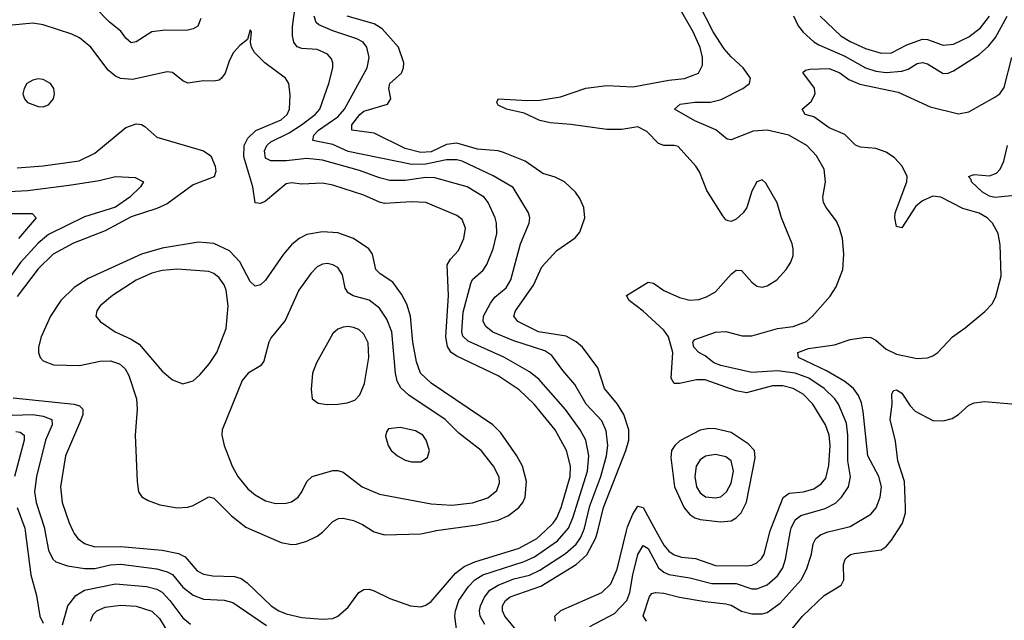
# Model space of a CAD drawing. Header units: inches. Extents: x 1649636 to 1815363, y 506543 to 641975.
# Tile 111 of 256: x 1694599 to 1698407, y 569654 to 571977. Entities that reach past the tile are written whole.
import ezdxf

# ---------------------------------------------------------------- set-up
doc = ezdxf.new("R2010")
doc.units = ezdxf.units.IN
doc.header["$MEASUREMENT"] = 0
doc.layers.add('B6596', color=7, linetype='Continuous')
doc.layers.add('B6597', color=7, linetype='Continuous')

msp = doc.modelspace()

# ---------------------------------------------------------------- linework, layer by layer
at = {"layer": 'B6596', "color": 5}
for points, elevation in [([(1694619.8, 570000), (1694641.8, 569830), (1694663.6, 569750), (1694677.7, 569670), (1694690, 569642.3)], 640), ([(1694696.8, 570000), (1694710, 569924.9), (1694727.6, 569890), (1694739.5, 569879.5), (1694784.2, 569864.2), (1694850, 569854.2), (1694890, 569854.6), (1694950, 569868.9), (1694990, 569870.7), (1695130, 569852.3), (1695170, 569841.2), (1695190.3, 569830.3), (1695230, 569781.7), (1695270, 569751.5), (1695310, 569735.1), (1695390, 569732), (1695423, 569723), (1695553.8, 569633.8)], 660), ([(1694804.4, 570000), (1694809.3, 569989.3), (1694824.6, 569970), (1694850, 569950.8), (1694890, 569937.7), (1694990, 569939), (1695150, 569925.1), (1695212.7, 569912.7), (1695238.6, 569898.6), (1695285.3, 569845.3), (1695310, 569832.3), (1695346, 569826), (1695430, 569823.1), (1695455.5, 569815.5), (1695479, 569799), (1695571.5, 569710), (1695601.8, 569690), (1695630, 569678.3), (1695690, 569664.1), (1695770, 569658.3), (1695810, 569660.8), (1695830, 569669.4), (1695870, 569704.3), (1695910, 569761.4), (1695930, 569772.9), (1695950, 569773.6), (1695970, 569767.5), (1696030, 569737.7), (1696110, 569709.4), (1696150, 569706), (1696170, 569711.8), (1696190, 569726.5), (1696284.5, 569835.5), (1696318.2, 569861.8), (1696359.5, 569880.5), (1696530, 569932.5), (1696599.1, 569970), (1696630.6, 570000)], 680), ([(1695506.2, 570000), (1695610, 569955), (1695650, 569946.4), (1695670, 569948.6), (1695710, 569959.3), (1695750, 569979.7), (1695770, 569994.4), (1695775.3, 570000)], 720), ([(1695963.7, 570000), (1695970, 569996.1), (1696010, 569984.3), (1696150, 569988.5), (1696205.6, 570000)], 720), ([(1696289.9, 569609.9), (1696282.2, 569670), (1696284.2, 569690), (1696297.8, 569730), (1696335, 569785), (1696359.1, 569810), (1696390.6, 569829.4), (1696550, 569881.1), (1696590, 569899.1), (1696678.9, 569961.1), (1696712.5, 570000)], 660), ([(1696397.4, 569637.4), (1696380.1, 569670), (1696377.8, 569690), (1696381.5, 569710), (1696396.2, 569743.8), (1696417.2, 569770), (1696449.1, 569790), (1696510, 569813.8), (1696570, 569827.9), (1696610, 569847.4), (1696710, 569911.8), (1696751.2, 569948.8), (1696767.4, 569972.6), (1696779.2, 570000)], 640), ([(1696524.8, 569610), (1696474.6, 569670), (1696465.9, 569690), (1696466.4, 569710), (1696478, 569730), (1696496.1, 569743.9), (1696614.8, 569785.2), (1696751, 569870), (1696792.5, 569907.5), (1696827.6, 569972.4), (1696834.4, 570000)], 620), ([(1696670.9, 569650), (1696668.3, 569670), (1696691.7, 569691.7), (1696850, 569760.9), (1696885.5, 569794.5), (1696910, 569851.4), (1696946.3, 570000)], 580), ([(1696803.5, 569630), (1696899.9, 569680.1), (1696947.3, 569730), (1696959.1, 569760.9), (1696970.3, 569830), (1696990, 569907.7), (1697010, 569942.9), (1697030, 569931.6), (1697070, 569856.8), (1697090, 569839.7), (1697110, 569830.5), (1697190, 569818.4), (1697275.5, 569795.5), (1697370, 569796), (1697430, 569775.7), (1697450, 569775.5), (1697490, 569790.7), (1697530, 569826), (1697550, 569857.3), (1697561.1, 569890), (1697580.5, 570000)], 560), ([(1697023.5, 569650), (1697010.7, 569670.7), (1697034, 569746), (1697043.1, 569756.9), (1697058.3, 569761.7), (1697090, 569759), (1697150, 569743.3), (1697250, 569725.9), (1697330, 569717.8), (1697350, 569712.2), (1697390, 569688.6), (1697430, 569678.2), (1697470, 569678.3), (1697490, 569683.6), (1697539.9, 569720.1), (1697621.2, 569810), (1697642.3, 569850), (1697660.5, 569910), (1697667.3, 569950), (1697677.7, 569970), (1697696, 569984), (1697724.3, 569995.7), (1697742.2, 570000)], 540), ([(1697059.5, 570000), (1697090, 569944.4), (1697110, 569920.6), (1697130, 569907), (1697158.3, 569898.3), (1697212.5, 569892.5), (1697290, 569866), (1697410, 569864.8), (1697430, 569867.4), (1697450, 569876.3), (1697467.7, 569892.3), (1697478, 569910), (1697501.8, 570000)], 580), ([(1697570, 569600.6), (1697626, 569670), (1697710, 569750.2), (1697775.3, 569790), (1697786.6, 569810), (1697784.5, 569870), (1697790.8, 569890), (1697800.3, 569899.7), (1697811.6, 569908.4), (1697827.6, 569912.4), (1697930, 569926.8), (1697950, 569939.7), (1697970, 569963.5), (1697993.4, 570000)], 520), ([(1694764.1, 569635.9), (1694785.7, 569710), (1694816.8, 569750), (1694850, 569770.5), (1694970, 569795), (1695090, 569784.4), (1695130, 569774.3), (1695150, 569762.8), (1695180.3, 569730), (1695230, 569663), (1695259.1, 569639.1)], 640), ([(1694873.5, 569650), (1694883.6, 569676.4), (1694897.1, 569690), (1694930, 569704.5), (1694990, 569712.3), (1695050, 569708.2), (1695110, 569689.1), (1695140.4, 569660.4), (1695190, 569578.3)], 620)]:
    msp.add_lwpolyline(points, dxfattribs=dict(at, elevation=elevation))
at = {"layer": 'B6597', "color": 5}
for points, elevation in [([(1696712.5, 570000), (1696721.2, 570010), (1696738.3, 570050), (1696795.5, 570230), (1696800.1, 570290), (1696788, 570350), (1696766.3, 570390), (1696709.4, 570469.4), (1696606.8, 570586.8), (1696570, 570614.8), (1696471.8, 570671.8), (1696333.1, 570733.1), (1696313.3, 570753.3), (1696309.3, 570770), (1696314.6, 570845.4), (1696343.3, 570956.7), (1696350, 570971.8), (1696391.6, 571008.4), (1696405.6, 571030), (1696429.5, 571090.5), (1696444.1, 571150), (1696443.6, 571190), (1696438.1, 571210), (1696410.5, 571270), (1696395.8, 571290), (1696330, 571330.4), (1696204.7, 571364.7), (1696170, 571365.8), (1696090, 571354.2), (1696030, 571355.2), (1695990, 571364.8), (1695913.4, 571393.4), (1695770, 571433.4), (1695710, 571439.3), (1695630, 571431), (1695570, 571431.2), (1695550, 571441.4), (1695545.8, 571470), (1695554.4, 571490), (1695570, 571504.9), (1695640.6, 571539.4), (1695688.8, 571570), (1695741.6, 571610), (1695759.3, 571630), (1695795, 571730), (1695810.6, 571790), (1695810.6, 571810), (1695805, 571825), (1695790, 571843.1), (1695750, 571861.4), (1695690, 571865.5), (1695672.1, 571872.1), (1695659.2, 571890), (1695654.5, 571914.5), (1695653.5, 571950), (1695675.9, 572110)], 660), ([(1697580.5, 570000), (1697582.3, 570010), (1697597.5, 570042.5), (1697620.3, 570059.7), (1697714.3, 570085.7), (1697753.6, 570106.4), (1697777.4, 570130), (1697804.2, 570170), (1697811.4, 570208.6), (1697801, 570270), (1697801.5, 570370), (1697795.8, 570415.8), (1697764.9, 570490), (1697751.1, 570510), (1697709.9, 570550), (1697650.5, 570590.5), (1697598, 570610), (1697530, 570618.3), (1697430, 570612.1), (1697310, 570639.4), (1697284, 570650), (1697250, 570677.1), (1697225.1, 570690), (1697206.3, 570710), (1697202.8, 570730), (1697210, 570740.3), (1697290, 570768.3), (1697330.1, 570770.1), (1697393.5, 570753.5), (1697430, 570753.6), (1697530, 570781.9), (1697590.2, 570790.2), (1697642, 570810), (1697665.1, 570830), (1697732.8, 570907.2), (1697756, 570944), (1697781.8, 571010), (1697786, 571070), (1697781.4, 571130), (1697769.8, 571170), (1697757.5, 571197.5), (1697717.3, 571250), (1697707.9, 571270), (1697704.4, 571290), (1697715.5, 571350), (1697710, 571398), (1697680.3, 571450), (1697643.5, 571490), (1697573.1, 571530), (1697490, 571549.9), (1697435, 571545), (1697350, 571511.4), (1697334.4, 571514.4), (1697291.2, 571551.2), (1697210, 571585.2), (1697131.8, 571630), (1697153.2, 571650), (1697210, 571657.9), (1697270, 571657.1), (1697311.8, 571668.2), (1697396.1, 571710), (1697421, 571730), (1697425, 571750), (1697396.5, 571790), (1697350, 571832.7), (1697323.9, 571863.9), (1697281, 571930), (1697222.5, 572042.5)], 560), ([(1695299.1, 571980.9), (1695287.8, 571952.2), (1695270, 571940.8), (1695244.7, 571935.3), (1695163.4, 571936.6), (1695110.1, 571929.9), (1695050, 571890.6), (1695030, 571887.2), (1695010, 571905.1), (1694990, 571932.3), (1694947.1, 571967.1), (1694890, 572025.4)], 660), ([(1697501.8, 570000), (1697504.5, 570010), (1697551, 570129), (1697574.4, 570145.6), (1697630, 570150.1), (1697670, 570162.4), (1697698.5, 570181.5), (1697716.1, 570203.9), (1697727.9, 570252.1), (1697733, 570330), (1697729.9, 570370), (1697715, 570410), (1697666.7, 570490), (1697628.2, 570528.2), (1697590, 570550.9), (1697550, 570560.9), (1697510, 570561.2), (1697410, 570534), (1697370, 570540.6), (1697250, 570583.3), (1697215.9, 570584.1), (1697150, 570569.4), (1697129.7, 570570), (1697117.9, 570590), (1697124.8, 570690), (1697108.5, 570750), (1697090, 570775.3), (1697010, 570849.2), (1696956.4, 570890), (1696946.2, 570910), (1697030, 570961.8), (1697050, 570957.2), (1697089.7, 570929.7), (1697150, 570902.8), (1697190, 570892.1), (1697225, 570895), (1697255.3, 570904.7), (1697290, 570924.2), (1697350, 570992.7), (1697370, 571008.4), (1697390, 571006.7), (1697430, 570961.7), (1697450, 570945.8), (1697470, 570942.8), (1697490, 570946.9), (1697526.6, 570970), (1697562.6, 571010), (1697581.4, 571038.6), (1697590, 571064.7), (1697590.8, 571090), (1697586.4, 571110), (1697544.5, 571210), (1697527.8, 571267.8), (1697484.8, 571344.8), (1697470, 571357.2), (1697450, 571349.2), (1697430, 571314), (1697411.5, 571250), (1697396.9, 571230), (1697370, 571205.1), (1697350, 571196.3), (1697339.3, 571199.3), (1697330, 571202.9), (1697318.4, 571218.4), (1697255.8, 571315.8), (1697227.8, 571387.8), (1697214.2, 571410), (1697145.6, 571485.6), (1697130, 571490.7), (1697090, 571489.9), (1697070, 571497.7), (1697024.1, 571544.1), (1696990, 571561.7), (1696927.4, 571552.6), (1696870, 571551.9), (1696730, 571571.5), (1696650, 571577.6), (1696610, 571586.4), (1696550, 571614.5), (1696481.6, 571630), (1696450, 571645.5), (1696444.1, 571655.9), (1696449, 571671), (1696563.7, 571663.7), (1696610, 571665.7), (1696690, 571677.7), (1696788.3, 571711.7), (1696870, 571721.7), (1696970, 571717.5), (1697110, 571743.1), (1697170.4, 571749.6), (1697223.5, 571770), (1697239, 571801), (1697239.2, 571830), (1697230, 571869.6), (1697203.2, 571930), (1697144.9, 572030)], 580), ([(1696630.6, 570000), (1696662, 570030), (1696675.9, 570050), (1696692.6, 570090), (1696727.7, 570210), (1696728.7, 570250), (1696713.1, 570310), (1696670, 570390.6), (1696588.8, 570490), (1696530, 570544.7), (1696450, 570598.7), (1696290, 570675), (1696268, 570690), (1696253, 570713), (1696246.9, 570750), (1696257.6, 570910), (1696252, 571028), (1696264.5, 571050), (1696296.1, 571083.9), (1696317, 571130), (1696322.6, 571170), (1696310, 571203.5), (1696290, 571219.3), (1696170, 571269.9), (1696112.7, 571272.7), (1696010, 571265.8), (1695990, 571270.4), (1695930, 571298.4), (1695810, 571337.2), (1695770, 571344.2), (1695690, 571340.5), (1695650, 571345.4), (1695630, 571341.8), (1695550, 571274.7), (1695530, 571266), (1695510, 571268.3), (1695501.2, 571330), (1695466.2, 571446.2), (1695467.4, 571490), (1695481.4, 571518.6), (1695511.9, 571548.1), (1695610, 571588.9), (1695633.1, 571610), (1695643, 571630), (1695644.8, 571684.8), (1695639.8, 571730), (1695626.6, 571750), (1695546.6, 571810), (1695507.8, 571850), (1695495.6, 571870), (1695492, 571890), (1695495.3, 571930), (1695490, 571938), (1695479.8, 571900.2), (1695450, 571877), (1695426.5, 571850), (1695410, 571819.5), (1695393.2, 571770), (1695379.5, 571750), (1695370, 571743.1), (1695350, 571739.3), (1695310, 571740.3), (1695250, 571731.6), (1695230, 571739.8), (1695190, 571771.8), (1695170, 571775.5), (1695035.2, 571744.8), (1694989.3, 571749.3), (1694970, 571757.8), (1694941.1, 571781.1), (1694873.7, 571870), (1694830, 571906.2), (1694801, 571921), (1694690, 571957.1), (1694650, 571962.9), (1694570, 571955.1)], 680), ([(1696779.2, 570000), (1696783.6, 570010), (1696804.1, 570095.9), (1696846.9, 570210), (1696868, 570290), (1696873.7, 570330), (1696866.6, 570386.6), (1696850, 570425.3), (1696789.9, 570489.9), (1696745.9, 570565.9), (1696699.4, 570619.4), (1696657.4, 570677.4), (1696630, 570695.4), (1696510, 570734.3), (1696428.6, 570768.6), (1696401.6, 570790), (1696391.6, 570810), (1696393.2, 570830), (1696419.3, 570880.7), (1696436.8, 570903.2), (1696479.9, 570940.1), (1696498.9, 570970), (1696536.4, 571110), (1696569.1, 571190), (1696571.4, 571210), (1696566.2, 571230), (1696507.4, 571327.4), (1696430, 571372.7), (1696310, 571429.9), (1696290, 571434.9), (1696250, 571434.2), (1696170, 571417.3), (1696116, 571416), (1695870, 571466.6), (1695810, 571493.4), (1695733, 571510), (1695736.4, 571530), (1695754.8, 571550), (1695830, 571600.7), (1695855.4, 571630), (1695943.2, 571790), (1695951.2, 571830), (1695942, 571870), (1695927, 571890), (1695903, 571903), (1695810, 571934.1), (1695756.4, 571956.4), (1695745.3, 571965.3), (1695738.4, 571990)], 640), ([(1696834.4, 570000), (1696856.6, 570090), (1696943.1, 570310), (1696954.3, 570350), (1696955, 570390), (1696935.1, 570450), (1696910.4, 570490), (1696860.2, 570550), (1696835.3, 570630), (1696775.5, 570710), (1696751, 570731), (1696712.7, 570752.7), (1696605.4, 570770), (1696525.3, 570810), (1696510.6, 570830), (1696516.2, 570850), (1696585.7, 570950), (1696618.9, 571021.1), (1696676.1, 571083.9), (1696746.8, 571133.2), (1696764.9, 571155.1), (1696784.8, 571210), (1696780.9, 571250), (1696765.7, 571285.7), (1696749.1, 571309.1), (1696705.4, 571350), (1696670, 571367.6), (1696621.7, 571381.7), (1696554.2, 571430), (1696470, 571463.2), (1696448.9, 571468.9), (1696370, 571475.3), (1696290, 571498.6), (1696250, 571493.5), (1696190, 571466), (1696150, 571462.7), (1696090, 571478.8), (1695970, 571537.5), (1695883.5, 571550), (1695884.1, 571570), (1695914.8, 571610), (1695930, 571622.6), (1696022, 571650), (1696034.9, 571670), (1696027.2, 571710), (1696030.6, 571730), (1696075.3, 571770), (1696083.7, 571790), (1696084.2, 571810), (1696064.5, 571870), (1696000.8, 571940.8), (1695970, 571961), (1695865.6, 571990)], 620), ([(1697591.4, 571991.4), (1697610, 571953.5), (1697628.6, 571928.6), (1697670, 571891.2), (1697690, 571879.2), (1697790, 571836), (1697870, 571790.4), (1697910, 571777), (1697950, 571772.7), (1698010, 571777.9), (1698034.4, 571785.6), (1698070, 571806.6), (1698090, 571811.2), (1698110, 571805.9), (1698170, 571768.4), (1698190, 571770.1), (1698210, 571778.6), (1698310, 571842), (1698345.9, 571874.1), (1698372.8, 571907.2), (1698418.3, 571990)], 560), ([(1697694.3, 571990), (1697774.7, 571914.7), (1697810, 571892.7), (1697870, 571865.8), (1697930, 571847.3), (1697970, 571848.8), (1698030, 571878.9), (1698090, 571901.7), (1698110, 571899.4), (1698170, 571878.2), (1698210, 571881.8), (1698270, 571910.1), (1698315, 571945), (1698349.1, 571990.9)], 580), ([(1697742.2, 570000), (1697810, 570016.4), (1697890, 570064.8), (1697911.2, 570088.8), (1697926.9, 570130), (1697931.5, 570170), (1697921, 570210), (1697879.4, 570290), (1697861, 570461), (1697854.7, 570494.7), (1697843.3, 570523.3), (1697823.4, 570550), (1697790, 570577.6), (1697718.5, 570618.5), (1697611.1, 570670), (1697607.8, 570690), (1697650, 570704.7), (1697750, 570719), (1697810, 570739.3), (1697871.8, 570748.2), (1697890, 570747.5), (1697910, 570737.5), (1697950, 570702.3), (1697990, 570682.5), (1698070, 570666.7), (1698110, 570668.9), (1698130, 570676), (1698149.6, 570690), (1698206, 570750), (1698255.7, 570784.3), (1698331.9, 570848.1), (1698360.4, 570879.6), (1698374.3, 570905.7), (1698394.9, 570985.1), (1698390, 571106), (1698383.1, 571150), (1698361, 571190), (1698340.4, 571210), (1698310, 571228.8), (1698246.8, 571246.8), (1698160.7, 571290), (1698130, 571294.2), (1698090, 571276.2), (1698065, 571255), (1698010, 571172), (1697990, 571177.2), (1697983.1, 571210), (1697985, 571230), (1698029.3, 571350), (1698030.4, 571370.4), (1698012.3, 571410), (1697982.3, 571442.3), (1697950, 571464.9), (1697910, 571478), (1697850, 571484), (1697831.2, 571491.2), (1697790, 571532.5), (1697730, 571558.2), (1697670, 571601), (1697637.2, 571610), (1697624.5, 571630), (1697659.6, 571660.4), (1697675.3, 571690), (1697672.1, 571712.1), (1697627.7, 571772.3), (1697638, 571782), (1697654.3, 571785.7), (1697730, 571787.6), (1697770, 571771.5), (1697805.4, 571745.4), (1697847.8, 571727.8), (1697996.1, 571696.1), (1698119.9, 571639.9), (1698230, 571612.6), (1698270, 571620.2), (1698370, 571676.5), (1698389.9, 571690.1), (1698405.9, 571714.1), (1698435.5, 571830)], 540), ([(1694590, 571403.7), (1694690, 571411), (1694829.5, 571430.5), (1694890, 571460.8), (1695010, 571559.8), (1695050, 571574.2), (1695070, 571571.4), (1695083.6, 571563.6), (1695130, 571522.4), (1695310.4, 571470), (1695337.7, 571450), (1695355.5, 571410), (1695357.3, 571390), (1695351, 571369), (1695270, 571338.5), (1695170, 571263.9), (1695130, 571246.2), (1695030, 571214.5), (1694930, 571159.9), (1694807.1, 571112.9), (1694728.4, 571070), (1694670, 571013.7), (1694590, 570906.2)], 680), ([(1698510, 571303.7), (1698370, 571289.5), (1698350, 571294.2), (1698321.8, 571310), (1698279.5, 571350), (1698278.4, 571358.4), (1698268.7, 571370), (1698290, 571377.3), (1698350, 571373), (1698376.3, 571383.7), (1698390, 571398.8), (1698404.5, 571430), (1698418.7, 571490)], 520), ([(1694510, 571309.6), (1694630, 571316.5), (1694790, 571336.1), (1694905.9, 571354.1), (1694970, 571370.2), (1695046.1, 571366.1), (1695078, 571350), (1695065.7, 571330), (1695024.6, 571290), (1694970, 571251.3), (1694850, 571213.9), (1694710, 571145.7), (1694670, 571112.2), (1694602, 571038), (1694501.6, 570898.4)], 660), ([(1694570, 571227.1), (1694647.3, 571227.3), (1694662.7, 571210), (1694594.1, 571130)], 640), ([(1696205.6, 570000), (1696210, 570000.9), (1696370, 570022.9), (1696450, 570041.2), (1696490, 570059.2), (1696528.7, 570090), (1696545.2, 570110), (1696554.4, 570130), (1696559.5, 570190), (1696543.2, 570250), (1696522, 570290), (1696459.2, 570379.2), (1696428.9, 570410), (1696190, 570570.4), (1696149.7, 570609.7), (1696133.3, 570653.3), (1696119.6, 570730), (1696110.7, 570830), (1696096.4, 570876.4), (1696075.7, 570915.7), (1696041.8, 570961.8), (1695993.4, 570993.4), (1695976.8, 571010), (1695964.1, 571070), (1695949.9, 571089.9), (1695890, 571131), (1695830, 571152.5), (1695770, 571156.6), (1695710, 571145.3), (1695680.2, 571130), (1695650, 571105.4), (1695619.2, 571070), (1695550, 570969.8), (1695530, 570950.9), (1695510, 570946), (1695490, 570964.4), (1695450, 571040.2), (1695410, 571083), (1695350, 571111.6), (1695290, 571116.6), (1695150, 571093.6), (1695070, 571070.3), (1694864.6, 570975.4), (1694810, 570940.4), (1694757.9, 570890), (1694718.9, 570830), (1694682.2, 570750), (1694671.9, 570710), (1694671.5, 570690), (1694678.6, 570670), (1694690, 570657.7), (1694730, 570642), (1694830, 570638.7), (1694910, 570655.5), (1694950, 570657.9), (1694985.6, 570645.6), (1695006.5, 570626.5), (1695020.8, 570600.8), (1695051.4, 570510), (1695052.9, 570470), (1695046, 570370), (1695052.9, 570190), (1695059.1, 570150), (1695071.7, 570131.7), (1695096.6, 570116.6), (1695140.9, 570100.9), (1695210, 570088.4), (1695250, 570090.8), (1695270, 570097.6), (1695330, 570130.9), (1695350, 570126.3), (1695418.3, 570058.3), (1695474, 570014), (1695506.2, 570000)], 720), ([(1694574, 570514), (1694810.1, 570490.1), (1694830, 570482.8), (1694842.8, 570470), (1694843.4, 570450), (1694834.9, 570425.1), (1694776.6, 570290), (1694757.5, 570170), (1694764, 570110), (1694790.5, 570030.5), (1694804.4, 570000)], 680), ([(1697993.4, 570000), (1698012.6, 570030), (1698024.2, 570070), (1698024.6, 570090), (1698021.2, 570190), (1697994.8, 570270), (1697986.4, 570346.4), (1697965.6, 570430), (1697972.9, 570490), (1697971.4, 570528.6), (1697978, 570542), (1697990, 570545.3), (1698010, 570532.2), (1698042.6, 570482.6), (1698062.4, 570462.4), (1698130, 570426), (1698170, 570425.8), (1698205.2, 570434.8), (1698229.8, 570450.2), (1698270, 570485.3), (1698290, 570494.6), (1698330, 570499.6), (1698450, 570489.3)], 520), ([(1694530, 570445.8), (1694650, 570449.2), (1694690, 570443.6), (1694723.5, 570430), (1694724.2, 570410), (1694699.1, 570350), (1694664, 570210), (1694656.6, 570150), (1694663.1, 570110), (1694695.1, 570010), (1694696.8, 570000)], 660), ([(1694583.9, 570383.9), (1694601.2, 570381.2), (1694616.8, 570370), (1694616.1, 570350), (1694579.3, 570210)], 640), ([(1696946.3, 570000), (1696950, 570015.2), (1696970, 570063.8), (1696990, 570094.7), (1697010, 570090.2), (1697059.5, 570000)], 580), ([(1694589, 570090), (1694618.5, 570010), (1694619.8, 570000)], 640), ([(1695775.3, 570000), (1695810, 570036.2), (1695831.9, 570048.1), (1695850, 570048.8), (1695890, 570039.5), (1695924.5, 570024.5), (1695963.7, 570000)], 720)]:
    msp.add_lwpolyline(points, dxfattribs=dict(at, elevation=elevation))
for points, elevation in [([(1694670, 571747.6), (1694650, 571743.1), (1694627.4, 571730), (1694616, 571710), (1694611.8, 571690), (1694618, 571670), (1694630, 571655.8), (1694670, 571640.8), (1694690, 571640.2), (1694710, 571647.6), (1694729.7, 571670), (1694733.2, 571690), (1694730.6, 571710), (1694718, 571730), (1694690, 571745.8)], 720), ([(1695210, 571011.3), (1695150, 571006), (1695110, 570995.8), (1695050, 570968.8), (1694958.6, 570910), (1694910.3, 570870), (1694897.1, 570850), (1694893.4, 570830), (1694910.5, 570810), (1694968.8, 570770), (1695030, 570741.4), (1695061.5, 570721.5), (1695150, 570616.9), (1695190, 570583.7), (1695230, 570568.7), (1695270, 570580.2), (1695296.4, 570603.6), (1695333.2, 570646.8), (1695361, 570690), (1695397.7, 570782.3), (1695405.7, 570870), (1695398, 570930), (1695390, 570950.9), (1695370, 570978.5), (1695350, 570995.2), (1695330, 571003.2)], 740), ([(1695790, 571033.3), (1695770, 571031.7), (1695750, 571021), (1695724.4, 570995.6), (1695678.8, 570930), (1695626.1, 570813.9), (1695571.9, 570748.1), (1695563, 570730), (1695543.7, 570656.3), (1695530, 570638.4), (1695483, 570610), (1695459.4, 570580.6), (1695382.3, 570390), (1695380.9, 570370), (1695390.2, 570330), (1695421.1, 570250), (1695442.6, 570210), (1695482, 570162), (1695510, 570139.1), (1695550, 570116.2), (1695590, 570106), (1695630, 570106.4), (1695650, 570111.4), (1695676, 570130), (1695690.8, 570150), (1695710, 570190.4), (1695729.8, 570210.2), (1695810, 570232.9), (1695830, 570232.9), (1695850, 570226.3), (1695923.7, 570170), (1695990, 570141.8), (1696190, 570103.8), (1696270, 570099.6), (1696350, 570107.5), (1696410, 570126.9), (1696444.4, 570155.6), (1696454.4, 570185.6), (1696453, 570207), (1696431.7, 570250), (1696383.7, 570310), (1696297.7, 570377.7), (1696244.3, 570430), (1696104.3, 570524.3), (1696073.3, 570553.3), (1696059.1, 570579.1), (1696052.1, 570610), (1696038.5, 570770), (1696018.4, 570818.4), (1695990, 570861), (1695950, 570892.3), (1695889, 570909), (1695870, 570919.8), (1695858.1, 570938.1), (1695848.1, 570990), (1695830, 571017.6), (1695810, 571028.7)], 740), ([(1695870, 570789.8), (1695850, 570787), (1695830, 570779.3), (1695810, 570763.5), (1695746.3, 570650), (1695731.7, 570610), (1695726.9, 570546.9), (1695730.7, 570510), (1695753.7, 570493.7), (1695788.1, 570488.1), (1695830, 570489.2), (1695865.8, 570494.2), (1695894.8, 570505.2), (1695914.5, 570525.5), (1695932.3, 570570), (1695949.3, 570670), (1695946.4, 570726.4), (1695930, 570760.3), (1695910, 570778.2), (1695890, 570786.5)], 760), ([(1696070, 570399.8), (1696025.1, 570394.9), (1696017.3, 570382.7), (1696014.2, 570365.8), (1696023.6, 570330), (1696036.1, 570310), (1696060.3, 570290), (1696090, 570273.7), (1696114, 570266), (1696150, 570266.7), (1696176.6, 570283.4), (1696183.5, 570310), (1696170.6, 570350), (1696158, 570370), (1696130, 570386.9)], 760), ([(1697264.3, 570395.7), (1697230, 570389), (1697152.3, 570347.7), (1697132.4, 570330), (1697120.1, 570310), (1697117, 570283), (1697131.6, 570170), (1697168.2, 570088.2), (1697190, 570062.5), (1697209.5, 570049.5), (1697230, 570043), (1697310, 570034.3), (1697350, 570039), (1697370, 570050.1), (1697389.4, 570070), (1697409.9, 570110.1), (1697442.7, 570282.7), (1697440.2, 570310), (1697416.5, 570336.5), (1697350, 570379.9), (1697290, 570394.8)], 620), ([(1697290, 570295.6), (1697250.9, 570289.1), (1697230, 570274), (1697215.2, 570250), (1697209.6, 570210.4), (1697216.8, 570170), (1697230, 570147.1), (1697251.7, 570131.7), (1697290, 570126.8), (1697310, 570131.6), (1697332.9, 570150), (1697350, 570183.6), (1697359.7, 570230), (1697349.8, 570270), (1697330, 570286)], 640)]:
    msp.add_lwpolyline(points, close=True, dxfattribs=dict(at, elevation=elevation))

doc.saveas('drawing.dxf')
